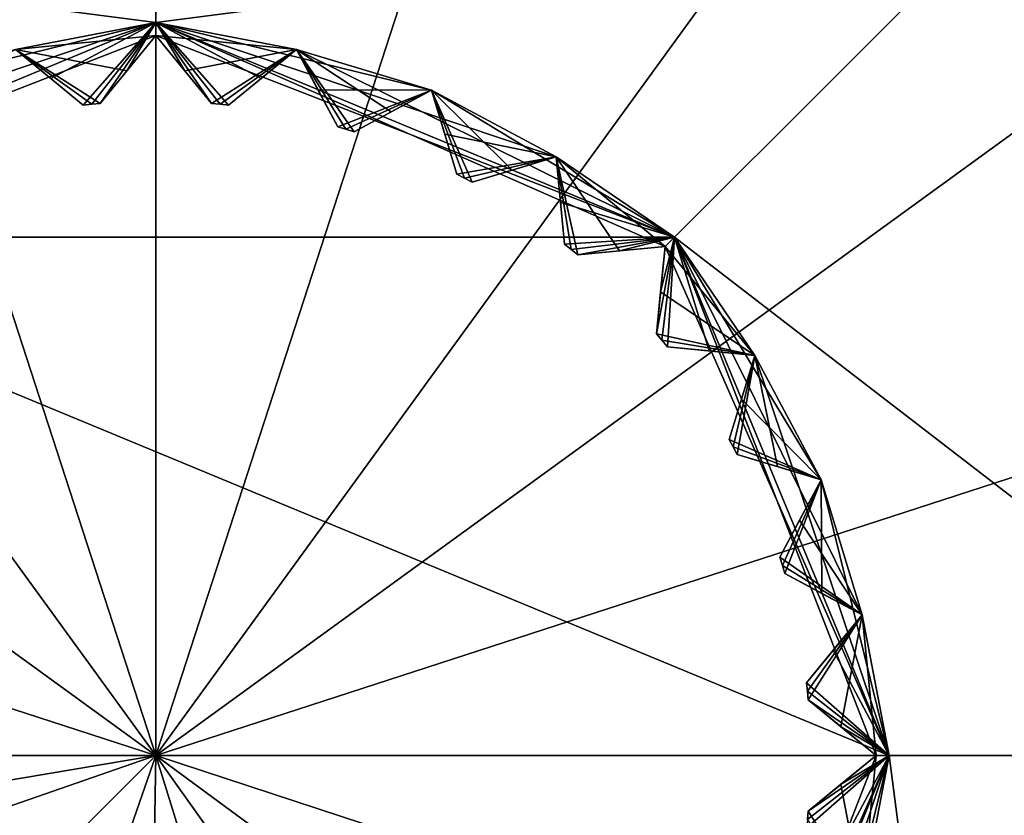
# Model space of a CAD drawing. Header units: millimetres. Extents: x -94 to 205, y -120 to 508.
# Tile 132 of 161: x -1.04 to 6.48, y 389.54 to 395.62. Entities that reach past the tile are written whole.
import ezdxf

# ---------------------------------------------------------------- set-up
doc = ezdxf.new("R2010")
doc.units = ezdxf.units.MM
doc.header["$LTSCALE"] = 65.185185
for name, color, linetype in [('1491', 7, 'CONTINUOUS'), ('1492', 7, 'CONTINUOUS'), ('1509', 7, 'CONTINUOUS'), ('1512', 7, 'CONTINUOUS'), ('1513', 7, 'CONTINUOUS'), ('1514', 7, 'CONTINUOUS'), ('1515', 7, 'CONTINUOUS'), ('1516', 7, 'CONTINUOUS'), ('1517', 7, 'CONTINUOUS'), ('1518', 7, 'CONTINUOUS'), ('1519', 7, 'CONTINUOUS'), ('1520', 7, 'CONTINUOUS'), ('1521', 7, 'CONTINUOUS'), ('1522', 7, 'CONTINUOUS'), ('1523', 7, 'CONTINUOUS'), ('1524', 7, 'CONTINUOUS'), ('1525', 7, 'CONTINUOUS'), ('1526', 7, 'CONTINUOUS'), ('1527', 7, 'CONTINUOUS'), ('1528', 7, 'CONTINUOUS'), ('1529', 7, 'CONTINUOUS'), ('1575', 7, 'CONTINUOUS'), ('1576', 7, 'CONTINUOUS'), ('1577', 7, 'CONTINUOUS'), ('1578', 7, 'CONTINUOUS'), ('1579', 7, 'CONTINUOUS'), ('1580', 7, 'CONTINUOUS'), ('1593', 7, 'CONTINUOUS'), ('1594', 7, 'CONTINUOUS'), ('1597', 7, 'CONTINUOUS'), ('1598', 7, 'CONTINUOUS'), ('1613', 7, 'CONTINUOUS'), ('1614', 7, 'CONTINUOUS'), ('1615', 7, 'CONTINUOUS'), ('1616', 7, 'CONTINUOUS'), ('1617', 7, 'CONTINUOUS'), ('1618', 7, 'CONTINUOUS'), ('1619', 7, 'CONTINUOUS'), ('1620', 7, 'CONTINUOUS'), ('1621', 7, 'CONTINUOUS')]:
    doc.layers.add(name, color=color, linetype=linetype)

msp = doc.modelspace()

# ---------------------------------------------------------------- linework, layer by layer
at = {"layer": '1491', "linetype": 'CONTINUOUS'}
for points in [[(0, 423.5, 70.5), (-10.352, 421.8604, 70.5), (0, 390, 73.5), (0, 423.5, 70.5)], [(10.352, 421.8604, 70.5), (0, 423.5, 70.5), (0, 390, 73.5), (10.352, 421.8604, 70.5)], [(-10.352, 421.8604, 70.5), (-19.6907, 417.1021, 70.5), (0, 390, 73.5), (-10.352, 421.8604, 70.5)], [(19.6907, 417.1021, 70.5), (10.352, 421.8604, 70.5), (0, 390, 73.5), (19.6907, 417.1021, 70.5)], [(-19.6907, 417.1021, 70.5), (-27.102, 409.6909, 70.5), (0, 390, 73.5), (-19.6907, 417.1021, 70.5)], [(27.102, 409.6909, 70.5), (19.6907, 417.1021, 70.5), (0, 390, 73.5), (27.102, 409.6909, 70.5)], [(-27.102, 409.6909, 70.5), (-31.8604, 400.3522, 70.5), (0, 390, 73.5), (-27.102, 409.6909, 70.5)], [(31.8604, 400.3522, 70.5), (27.102, 409.6909, 70.5), (0, 390, 73.5), (31.8604, 400.3522, 70.5)], [(-31.8604, 400.3522, 70.5), (-33.5, 390, 70.5), (0, 390, 73.5), (-31.8604, 400.3522, 70.5)], [(16.817, 390, 72.7485), (31.8604, 400.3522, 70.5), (0, 390, 73.5), (16.817, 390, 72.7485)], [(0, 390, 73.5), (-33.5, 390, 70.5), (-16.817, 390, 72.7485), (0, 390, 73.5)]]:
    msp.add_3dface(points, dxfattribs=at)
at = {"layer": '1492', "linetype": 'CONTINUOUS'}
for points in [[(-33.0329, 384.4253, 70.5), (-31.6447, 379.0061, 70.5), (0, 390, 73.5), (-33.0329, 384.4253, 70.5)], [(-33.0329, 384.4253, 70.5), (0, 390, 73.5), (-16.817, 390, 72.7485), (-33.0329, 384.4253, 70.5)], [(0, 390, 73.5), (-31.6447, 379.0061, 70.5), (-21.3193, 368.6807, 71.0737), (0, 390, 73.5)], [(-10.9939, 358.3553, 70.5), (0, 390, 73.5), (-21.3193, 368.6807, 71.0737), (-10.9939, 358.3553, 70.5)], [(-10.9939, 358.3553, 70.5), (-0.5642, 356.5048, 70.5), (0, 390, 73.5), (-10.9939, 358.3553, 70.5)], [(-0.5642, 356.5048, 70.5), (9.9219, 358.003, 70.5), (0, 390, 73.5), (-0.5642, 356.5048, 70.5)], [(9.9219, 358.003, 70.5), (19.4159, 362.7003, 70.5), (0, 390, 73.5), (9.9219, 358.003, 70.5)], [(19.4159, 362.7003, 70.5), (26.9688, 370.127, 70.5), (0, 390, 73.5), (19.4159, 362.7003, 70.5)], [(26.9688, 370.127, 70.5), (31.8253, 379.5406, 70.5), (0, 390, 73.5), (26.9688, 370.127, 70.5)], [(31.8253, 379.5406, 70.5), (33.5, 390, 70.5), (0, 390, 73.5), (31.8253, 379.5406, 70.5)], [(33.5, 390, 70.5), (16.817, 390, 72.7485), (0, 390, 73.5), (33.5, 390, 70.5)]]:
    msp.add_3dface(points, dxfattribs=at)
at = {"layer": '1509', "linetype": 'CONTINUOUS'}
for points in [[(-6.4365, 396.4329, 65), (6.4365, 396.4329, 65), (0, 395.6, 65), (-6.4365, 396.4329, 65)], [(-3.9597, 393.9599, 65), (-6.4365, 396.4329, 65), (0, 395.6, 65), (-3.9597, 393.9599, 65)], [(0, 395.6, 65), (6.4365, 396.4329, 65), (3.9597, 393.9599, 65), (0, 395.6, 65)], [(6.4365, 396.4329, 65), (9.1, 390, 65), (3.9597, 393.9599, 65), (6.4365, 396.4329, 65)], [(9.1, 390, 65), (5.6, 390, 65), (3.9597, 393.9599, 65), (9.1, 390, 65)], [(5.6, 390, 65), (6.4365, 383.5671, 65), (3.9597, 386.0401, 65), (5.6, 390, 65)], [(9.1, 390, 65), (6.4365, 383.5671, 65), (5.6, 390, 65), (9.1, 390, 65)]]:
    msp.add_3dface(points, dxfattribs=at)
at = {"layer": '1512', "linetype": 'CONTINUOUS'}
for points in [[(4.9691, 390.5549, 65.6), (4.9759, 390.4901, 65.6), (4.9691, 390.5549, 69.4), (4.9691, 390.5549, 65.6)], [(4.9691, 390.5549, 69.4), (4.9759, 390.4901, 65.6), (4.9759, 390.4901, 69.4), (4.9691, 390.5549, 69.4)], [(4.9759, 390.4901, 65.6), (4.9819, 390.4252, 65.6), (4.9759, 390.4901, 69.4), (4.9759, 390.4901, 65.6)], [(4.9759, 390.4901, 69.4), (4.9819, 390.4252, 65.6), (4.9819, 390.4252, 69.4), (4.9759, 390.4901, 69.4)]]:
    msp.add_3dface(points, dxfattribs=at)
at = {"layer": '1513', "linetype": 'CONTINUOUS'}
for points in [[(-3.9598, 393.9598, 70), (0, 395.5, 69.9), (0, 395.6, 70), (-3.9598, 393.9598, 70)], [(3.0556, 394.5731, 69.9), (3.8891, 393.8891, 69.9), (0, 395.6, 70), (3.0556, 394.5731, 69.9)], [(0, 395.6, 70), (3.8891, 393.8891, 69.9), (3.9598, 393.9598, 70), (0, 395.6, 70)], [(2.1048, 395.0813, 69.9), (3.0556, 394.5731, 69.9), (0, 395.6, 70), (2.1048, 395.0813, 69.9)], [(1.073, 395.3943, 69.9), (2.1048, 395.0813, 69.9), (0, 395.6, 70), (1.073, 395.3943, 69.9)], [(0.8029, 395.1726, 69.6346), (1.073, 395.3943, 69.9), (0, 395.6, 70), (0.8029, 395.1726, 69.6346)], [(0.5549, 394.9691, 69.4), (0.8029, 395.1726, 69.6346), (0, 395.6, 70), (0.5549, 394.9691, 69.4)], [(0.4901, 394.9759, 69.4), (0.5549, 394.9691, 69.4), (0, 395.6, 70), (0.4901, 394.9759, 69.4)], [(0.4252, 394.9819, 69.4), (0.4901, 394.9759, 69.4), (0, 395.6, 70), (0.4252, 394.9819, 69.4)], [(0.2219, 395.2296, 69.6343), (0.4252, 394.9819, 69.4), (0, 395.6, 70), (0.2219, 395.2296, 69.6343)], [(0, 395.5, 69.9), (0.2219, 395.2296, 69.6343), (0, 395.6, 70), (0, 395.5, 69.9)], [(-1.073, 395.3943, 69.9), (0, 395.5, 69.9), (-3.9598, 393.9598, 70), (-1.073, 395.3943, 69.9)], [(-0.2217, 395.2299, 69.6346), (0, 395.5, 69.9), (-1.073, 395.3943, 69.9), (-0.2217, 395.2299, 69.6346)], [(-0.4252, 394.9819, 69.4), (-0.2217, 395.2299, 69.6346), (-1.073, 395.3943, 69.9), (-0.4252, 394.9819, 69.4)], [(-0.4901, 394.9759, 69.4), (-0.4252, 394.9819, 69.4), (-1.073, 395.3943, 69.9), (-0.4901, 394.9759, 69.4)], [(-0.5549, 394.9691, 69.4), (-0.4901, 394.9759, 69.4), (-1.073, 395.3943, 69.9), (-0.5549, 394.9691, 69.4)], [(-0.8026, 395.1724, 69.6343), (-0.5549, 394.9691, 69.4), (-1.073, 395.3943, 69.9), (-0.8026, 395.1724, 69.6343)], [(1.7966, 394.9166, 69.6346), (2.1048, 395.0813, 69.9), (1.073, 395.3943, 69.9), (1.7966, 394.9166, 69.6346)], [(1.5136, 394.7654, 69.4), (1.7966, 394.9166, 69.6346), (1.073, 395.3943, 69.9), (1.5136, 394.7654, 69.4)], [(1.4514, 394.7847, 69.4), (1.5136, 394.7654, 69.4), (1.073, 395.3943, 69.9), (1.4514, 394.7847, 69.4)], [(1.389, 394.8032, 69.4), (1.4514, 394.7847, 69.4), (1.073, 395.3943, 69.9), (1.389, 394.8032, 69.4)], [(1.2379, 395.0858, 69.6343), (1.389, 394.8032, 69.4), (1.073, 395.3943, 69.9), (1.2379, 395.0858, 69.6343)], [(2.7212, 394.4716, 69.6346), (3.0556, 394.5731, 69.9), (2.1048, 395.0813, 69.9), (2.7212, 394.4716, 69.6346)], [(2.4142, 394.3785, 69.4), (2.7212, 394.4716, 69.6346), (2.1048, 395.0813, 69.9), (2.4142, 394.3785, 69.4)], [(2.357, 394.4096, 69.4), (2.4142, 394.3785, 69.4), (2.1048, 395.0813, 69.9), (2.357, 394.4096, 69.4)], [(2.2993, 394.4399, 69.4), (2.357, 394.4096, 69.4), (2.1048, 395.0813, 69.9), (2.2993, 394.4399, 69.4)], [(2.2063, 394.7466, 69.6343), (2.2993, 394.4399, 69.4), (2.1048, 395.0813, 69.9), (2.2063, 394.7466, 69.6343)], [(3.5413, 393.8548, 69.6346), (3.8891, 393.8891, 69.9), (3.0556, 394.5731, 69.9), (3.5413, 393.8548, 69.6346)], [(3.2221, 393.8234, 69.4), (3.5413, 393.8548, 69.6346), (3.0556, 394.5731, 69.9), (3.2221, 393.8234, 69.4)], [(3.172, 393.8651, 69.4), (3.2221, 393.8234, 69.4), (3.0556, 394.5731, 69.9), (3.172, 393.8651, 69.4)], [(3.1213, 393.9061, 69.4), (3.172, 393.8651, 69.4), (3.0556, 394.5731, 69.9), (3.1213, 393.9061, 69.4)], [(3.0899, 394.2249, 69.6343), (3.1213, 393.9061, 69.4), (3.0556, 394.5731, 69.9), (3.0899, 394.2249, 69.6343)], [(3.8234, 393.2221, 69.4), (3.8651, 393.172, 69.4), (3.9598, 393.9598, 70), (3.8234, 393.2221, 69.4)], [(3.8548, 393.541, 69.6343), (3.8234, 393.2221, 69.4), (3.9598, 393.9598, 70), (3.8548, 393.541, 69.6343)], [(3.8891, 393.8891, 69.9), (3.8548, 393.541, 69.6343), (3.9598, 393.9598, 70), (3.8891, 393.8891, 69.9)], [(3.8651, 393.172, 69.4), (3.9061, 393.1213, 69.4), (3.9598, 393.9598, 70), (3.8651, 393.172, 69.4)], [(3.9061, 393.1213, 69.4), (4.2253, 393.0899, 69.6346), (3.9598, 393.9598, 70), (3.9061, 393.1213, 69.4)], [(5.5, 390, 69.9), (5.6, 390, 70), (3.9598, 393.9598, 70), (5.5, 390, 69.9)], [(5.3943, 391.073, 69.9), (5.5, 390, 69.9), (3.9598, 393.9598, 70), (5.3943, 391.073, 69.9)], [(5.0813, 392.1048, 69.9), (5.3943, 391.073, 69.9), (3.9598, 393.9598, 70), (5.0813, 392.1048, 69.9)], [(4.5731, 393.0556, 69.9), (5.0813, 392.1048, 69.9), (3.9598, 393.9598, 70), (4.5731, 393.0556, 69.9)], [(4.2253, 393.0899, 69.6346), (4.5731, 393.0556, 69.9), (3.9598, 393.9598, 70), (4.2253, 393.0899, 69.6346)], [(4.3785, 392.4142, 69.4), (4.4096, 392.357, 69.4), (4.5731, 393.0556, 69.9), (4.3785, 392.4142, 69.4)], [(4.4715, 392.7209, 69.6343), (4.3785, 392.4142, 69.4), (4.5731, 393.0556, 69.9), (4.4715, 392.7209, 69.6343)], [(4.4096, 392.357, 69.4), (4.4399, 392.2993, 69.4), (4.5731, 393.0556, 69.9), (4.4096, 392.357, 69.4)], [(4.4399, 392.2993, 69.4), (4.7469, 392.2062, 69.6346), (4.5731, 393.0556, 69.9), (4.4399, 392.2993, 69.4)], [(4.7469, 392.2062, 69.6346), (5.0813, 392.1048, 69.9), (4.5731, 393.0556, 69.9), (4.7469, 392.2062, 69.6346)], [(4.7654, 391.5136, 69.4), (4.7847, 391.4514, 69.4), (5.0813, 392.1048, 69.9), (4.7654, 391.5136, 69.4)], [(4.9164, 391.7962, 69.6343), (4.7654, 391.5136, 69.4), (5.0813, 392.1048, 69.9), (4.9164, 391.7962, 69.6343)], [(4.7847, 391.4514, 69.4), (4.8032, 391.389, 69.4), (5.0813, 392.1048, 69.9), (4.7847, 391.4514, 69.4)], [(4.8032, 391.389, 69.4), (5.0861, 391.2377, 69.6346), (5.0813, 392.1048, 69.9), (4.8032, 391.389, 69.4)], [(5.0861, 391.2377, 69.6346), (5.3943, 391.073, 69.9), (5.0813, 392.1048, 69.9), (5.0861, 391.2377, 69.6346)], [(4.9691, 390.5549, 69.4), (4.9759, 390.4901, 69.4), (5.3943, 391.073, 69.9), (4.9691, 390.5549, 69.4)], [(5.1724, 390.8026, 69.6343), (4.9691, 390.5549, 69.4), (5.3943, 391.073, 69.9), (5.1724, 390.8026, 69.6343)], [(4.9759, 390.4901, 69.4), (4.9819, 390.4252, 69.4), (5.3943, 391.073, 69.9), (4.9759, 390.4901, 69.4)], [(4.9819, 390.4252, 69.4), (5.2299, 390.2217, 69.6346), (5.3943, 391.073, 69.9), (4.9819, 390.4252, 69.4)], [(5.2299, 390.2217, 69.6346), (5.5, 390, 69.9), (5.3943, 391.073, 69.9), (5.2299, 390.2217, 69.6346)]]:
    msp.add_3dface(points, dxfattribs=at)
at = {"layer": '1514', "linetype": 'CONTINUOUS'}
for points in [[(3.8891, 386.1109, 69.9), (5.6, 390, 70), (4.5731, 386.9444, 69.9), (3.8891, 386.1109, 69.9)], [(5.6, 390, 70), (3.8891, 386.1109, 69.9), (3.9598, 386.0402, 70), (5.6, 390, 70)], [(4.5731, 386.9444, 69.9), (5.6, 390, 70), (5.0813, 387.8952, 69.9), (4.5731, 386.9444, 69.9)], [(5.1726, 389.1971, 69.6346), (5.6, 390, 70), (4.9691, 389.4451, 69.4), (5.1726, 389.1971, 69.6346)], [(4.9691, 389.4451, 69.4), (5.6, 390, 70), (4.9759, 389.5099, 69.4), (4.9691, 389.4451, 69.4)], [(4.9759, 389.5099, 69.4), (5.6, 390, 70), (4.9819, 389.5748, 69.4), (4.9759, 389.5099, 69.4)], [(4.9819, 389.5748, 69.4), (5.6, 390, 70), (5.2296, 389.7781, 69.6343), (4.9819, 389.5748, 69.4)], [(5.0813, 387.8952, 69.9), (5.6, 390, 70), (5.3943, 388.927, 69.9), (5.0813, 387.8952, 69.9)], [(5.3943, 388.927, 69.9), (5.6, 390, 70), (5.1726, 389.1971, 69.6346), (5.3943, 388.927, 69.9)], [(5.6, 390, 70), (5.5, 390, 69.9), (5.2296, 389.7781, 69.6343), (5.6, 390, 70)]]:
    msp.add_3dface(points, dxfattribs=at)
at = {"layer": '1515', "linetype": 'CONTINUOUS'}
for points in [[(-3.9597, 393.9599, 65), (0, 395.6, 65), (-3.0556, 394.5731, 65.1), (-3.9597, 393.9599, 65)], [(-3.0556, 394.5731, 65.1), (0, 395.6, 65), (-2.1048, 395.0813, 65.1), (-3.0556, 394.5731, 65.1)], [(-2.1048, 395.0813, 65.1), (0, 395.6, 65), (-1.073, 395.3943, 65.1), (-2.1048, 395.0813, 65.1)], [(-1.073, 395.3943, 65.1), (0, 395.6, 65), (-0.8029, 395.1726, 65.3654), (-1.073, 395.3943, 65.1)], [(-0.8029, 395.1726, 65.3654), (0, 395.6, 65), (-0.5549, 394.9691, 65.6), (-0.8029, 395.1726, 65.3654)], [(-0.5549, 394.9691, 65.6), (0, 395.6, 65), (-0.4901, 394.9759, 65.6), (-0.5549, 394.9691, 65.6)], [(-0.4901, 394.9759, 65.6), (0, 395.6, 65), (-0.4252, 394.9819, 65.6), (-0.4901, 394.9759, 65.6)], [(-0.4252, 394.9819, 65.6), (0, 395.6, 65), (-0.2219, 395.2296, 65.3657), (-0.4252, 394.9819, 65.6)], [(-0.2219, 395.2296, 65.3657), (0, 395.6, 65), (0, 395.5, 65.1), (-0.2219, 395.2296, 65.3657)], [(0, 395.6, 65), (3.9597, 393.9599, 65), (0, 395.5, 65.1), (0, 395.6, 65)], [(0, 395.5, 65.1), (3.9597, 393.9599, 65), (1.073, 395.3943, 65.1), (0, 395.5, 65.1)], [(0.2217, 395.2299, 65.3654), (0, 395.5, 65.1), (1.073, 395.3943, 65.1), (0.2217, 395.2299, 65.3654)], [(0.4252, 394.9819, 65.6), (0.2217, 395.2299, 65.3654), (1.073, 395.3943, 65.1), (0.4252, 394.9819, 65.6)], [(0.4901, 394.9759, 65.6), (0.4252, 394.9819, 65.6), (1.073, 395.3943, 65.1), (0.4901, 394.9759, 65.6)], [(0.5549, 394.9691, 65.6), (0.4901, 394.9759, 65.6), (1.073, 395.3943, 65.1), (0.5549, 394.9691, 65.6)], [(0.8026, 395.1724, 65.3657), (0.5549, 394.9691, 65.6), (1.073, 395.3943, 65.1), (0.8026, 395.1724, 65.3657)], [(1.073, 395.3943, 65.1), (3.9597, 393.9599, 65), (2.1048, 395.0813, 65.1), (1.073, 395.3943, 65.1)], [(1.2377, 395.0861, 65.3654), (1.073, 395.3943, 65.1), (2.1048, 395.0813, 65.1), (1.2377, 395.0861, 65.3654)], [(1.389, 394.8032, 65.6), (1.2377, 395.0861, 65.3654), (2.1048, 395.0813, 65.1), (1.389, 394.8032, 65.6)], [(1.4514, 394.7847, 65.6), (1.389, 394.8032, 65.6), (2.1048, 395.0813, 65.1), (1.4514, 394.7847, 65.6)], [(1.5136, 394.7654, 65.6), (1.4514, 394.7847, 65.6), (2.1048, 395.0813, 65.1), (1.5136, 394.7654, 65.6)], [(1.7962, 394.9164, 65.3657), (1.5136, 394.7654, 65.6), (2.1048, 395.0813, 65.1), (1.7962, 394.9164, 65.3657)], [(2.1048, 395.0813, 65.1), (3.9597, 393.9599, 65), (3.0556, 394.5731, 65.1), (2.1048, 395.0813, 65.1)], [(2.2062, 394.7469, 65.3654), (2.1048, 395.0813, 65.1), (3.0556, 394.5731, 65.1), (2.2062, 394.7469, 65.3654)], [(2.2993, 394.4399, 65.6), (2.2062, 394.7469, 65.3654), (3.0556, 394.5731, 65.1), (2.2993, 394.4399, 65.6)], [(2.357, 394.4096, 65.6), (2.2993, 394.4399, 65.6), (3.0556, 394.5731, 65.1), (2.357, 394.4096, 65.6)], [(2.4142, 394.3785, 65.6), (2.357, 394.4096, 65.6), (3.0556, 394.5731, 65.1), (2.4142, 394.3785, 65.6)], [(2.7209, 394.4715, 65.3657), (2.4142, 394.3785, 65.6), (3.0556, 394.5731, 65.1), (2.7209, 394.4715, 65.3657)], [(3.0556, 394.5731, 65.1), (3.9597, 393.9599, 65), (3.0899, 394.2253, 65.3654), (3.0556, 394.5731, 65.1)], [(3.0899, 394.2253, 65.3654), (3.9597, 393.9599, 65), (3.1213, 393.9061, 65.6), (3.0899, 394.2253, 65.3654)], [(3.1213, 393.9061, 65.6), (3.9597, 393.9599, 65), (3.172, 393.8651, 65.6), (3.1213, 393.9061, 65.6)], [(3.172, 393.8651, 65.6), (3.9597, 393.9599, 65), (3.2221, 393.8234, 65.6), (3.172, 393.8651, 65.6)], [(3.2221, 393.8234, 65.6), (3.9597, 393.9599, 65), (3.541, 393.8548, 65.3657), (3.2221, 393.8234, 65.6)], [(3.541, 393.8548, 65.3657), (3.9597, 393.9599, 65), (3.8891, 393.8891, 65.1), (3.541, 393.8548, 65.3657)], [(3.9597, 393.9599, 65), (5.6, 390, 65), (3.8891, 393.8891, 65.1), (3.9597, 393.9599, 65)], [(3.8548, 393.5413, 65.3654), (3.8891, 393.8891, 65.1), (4.5731, 393.0556, 65.1), (3.8548, 393.5413, 65.3654)], [(3.8891, 393.8891, 65.1), (5.6, 390, 65), (4.5731, 393.0556, 65.1), (3.8891, 393.8891, 65.1)], [(3.8234, 393.2221, 65.6), (3.8548, 393.5413, 65.3654), (4.5731, 393.0556, 65.1), (3.8234, 393.2221, 65.6)], [(3.8651, 393.172, 65.6), (3.8234, 393.2221, 65.6), (4.5731, 393.0556, 65.1), (3.8651, 393.172, 65.6)], [(3.9061, 393.1213, 65.6), (3.8651, 393.172, 65.6), (4.5731, 393.0556, 65.1), (3.9061, 393.1213, 65.6)], [(4.2249, 393.0899, 65.3657), (3.9061, 393.1213, 65.6), (4.5731, 393.0556, 65.1), (4.2249, 393.0899, 65.3657)], [(4.4716, 392.7212, 65.3654), (4.5731, 393.0556, 65.1), (5.0813, 392.1048, 65.1), (4.4716, 392.7212, 65.3654)], [(4.5731, 393.0556, 65.1), (5.6, 390, 65), (5.0813, 392.1048, 65.1), (4.5731, 393.0556, 65.1)], [(4.3785, 392.4142, 65.6), (4.4716, 392.7212, 65.3654), (5.0813, 392.1048, 65.1), (4.3785, 392.4142, 65.6)], [(4.4096, 392.357, 65.6), (4.3785, 392.4142, 65.6), (5.0813, 392.1048, 65.1), (4.4096, 392.357, 65.6)], [(4.4399, 392.2993, 65.6), (4.4096, 392.357, 65.6), (5.0813, 392.1048, 65.1), (4.4399, 392.2993, 65.6)], [(4.7466, 392.2063, 65.3657), (4.4399, 392.2993, 65.6), (5.0813, 392.1048, 65.1), (4.7466, 392.2063, 65.3657)], [(4.9166, 391.7966, 65.3654), (5.0813, 392.1048, 65.1), (5.3943, 391.073, 65.1), (4.9166, 391.7966, 65.3654)], [(5.0813, 392.1048, 65.1), (5.6, 390, 65), (5.3943, 391.073, 65.1), (5.0813, 392.1048, 65.1)], [(4.7654, 391.5136, 65.6), (4.9166, 391.7966, 65.3654), (5.3943, 391.073, 65.1), (4.7654, 391.5136, 65.6)], [(4.7847, 391.4514, 65.6), (4.7654, 391.5136, 65.6), (5.3943, 391.073, 65.1), (4.7847, 391.4514, 65.6)], [(4.8032, 391.389, 65.6), (4.7847, 391.4514, 65.6), (5.3943, 391.073, 65.1), (4.8032, 391.389, 65.6)], [(5.0858, 391.2379, 65.3657), (4.8032, 391.389, 65.6), (5.3943, 391.073, 65.1), (5.0858, 391.2379, 65.3657)], [(5.3943, 391.073, 65.1), (5.6, 390, 65), (5.1726, 390.8029, 65.3654), (5.3943, 391.073, 65.1)], [(5.6, 390, 65), (4.9691, 390.5549, 65.6), (5.1726, 390.8029, 65.3654), (5.6, 390, 65)], [(5.6, 390, 65), (4.9759, 390.4901, 65.6), (4.9691, 390.5549, 65.6), (5.6, 390, 65)], [(5.6, 390, 65), (4.9819, 390.4252, 65.6), (4.9759, 390.4901, 65.6), (5.6, 390, 65)], [(4.9819, 390.4252, 65.6), (5.6, 390, 65), (5.2296, 390.2219, 65.3657), (4.9819, 390.4252, 65.6)], [(5.2296, 390.2219, 65.3657), (5.6, 390, 65), (5.5, 390, 65.1), (5.2296, 390.2219, 65.3657)]]:
    msp.add_3dface(points, dxfattribs=at)
at = {"layer": '1516', "linetype": 'CONTINUOUS'}
for points in [[(5.6, 390, 65), (3.9597, 386.0401, 65), (5.5, 390, 65.1), (5.6, 390, 65)], [(5.5, 390, 65.1), (3.9597, 386.0401, 65), (5.3943, 388.927, 65.1), (5.5, 390, 65.1)], [(5.5, 390, 65.1), (5.3943, 388.927, 65.1), (5.2299, 389.7783, 65.3654), (5.5, 390, 65.1)], [(5.3943, 388.927, 65.1), (4.9819, 389.5748, 65.6), (5.2299, 389.7783, 65.3654), (5.3943, 388.927, 65.1)], [(4.9759, 389.5099, 65.6), (4.9819, 389.5748, 65.6), (5.3943, 388.927, 65.1), (4.9759, 389.5099, 65.6)]]:
    msp.add_3dface(points, dxfattribs=at)
at = {"layer": '1517', "linetype": 'CONTINUOUS'}
for points in [[(4.9691, 390.5549, 69.4), (5.1724, 390.8026, 69.6343), (5.3943, 391.073, 65.1), (4.9691, 390.5549, 69.4)], [(4.9691, 390.5549, 69.4), (5.3943, 391.073, 65.1), (5.1726, 390.8029, 65.3654), (4.9691, 390.5549, 69.4)], [(5.1724, 390.8026, 69.6343), (5.3943, 391.073, 69.9), (5.3943, 391.073, 65.1), (5.1724, 390.8026, 69.6343)], [(4.9691, 390.5549, 65.6), (4.9691, 390.5549, 69.4), (5.1726, 390.8029, 65.3654), (4.9691, 390.5549, 65.6)]]:
    msp.add_3dface(points, dxfattribs=at)
at = {"layer": '1518', "linetype": 'CONTINUOUS'}
for points in [[(4.9819, 390.4252, 69.4), (4.9819, 390.4252, 65.6), (5.2299, 390.2217, 69.6346), (4.9819, 390.4252, 69.4)], [(4.9819, 390.4252, 65.6), (5.5, 390, 69.9), (5.2299, 390.2217, 69.6346), (4.9819, 390.4252, 65.6)], [(5.5, 390, 69.9), (4.9819, 390.4252, 65.6), (5.2296, 390.2219, 65.3657), (5.5, 390, 69.9)], [(5.5, 390, 69.9), (5.2296, 390.2219, 65.3657), (5.5, 390, 65.1), (5.5, 390, 69.9)]]:
    msp.add_3dface(points, dxfattribs=at)
at = {"layer": '1519', "linetype": 'CONTINUOUS'}
for points in [[(2.2993, 394.4399, 69.4), (2.2063, 394.7466, 69.6343), (2.1048, 395.0813, 65.1), (2.2993, 394.4399, 69.4)], [(2.2993, 394.4399, 69.4), (2.1048, 395.0813, 65.1), (2.2062, 394.7469, 65.3654), (2.2993, 394.4399, 69.4)], [(2.2063, 394.7466, 69.6343), (2.1048, 395.0813, 69.9), (2.1048, 395.0813, 65.1), (2.2063, 394.7466, 69.6343)], [(2.2993, 394.4399, 69.4), (2.2062, 394.7469, 65.3654), (2.2993, 394.4399, 65.6), (2.2993, 394.4399, 69.4)]]:
    msp.add_3dface(points, dxfattribs=at)
at = {"layer": '1520', "linetype": 'CONTINUOUS'}
for points in [[(3.0556, 394.5731, 69.9), (2.7212, 394.4716, 69.6346), (2.4142, 394.3785, 65.6), (3.0556, 394.5731, 69.9)], [(3.0556, 394.5731, 69.9), (2.4142, 394.3785, 65.6), (2.7209, 394.4715, 65.3657), (3.0556, 394.5731, 69.9)], [(3.0556, 394.5731, 69.9), (2.7209, 394.4715, 65.3657), (3.0556, 394.5731, 65.1), (3.0556, 394.5731, 69.9)], [(2.7212, 394.4716, 69.6346), (2.4142, 394.3785, 69.4), (2.4142, 394.3785, 65.6), (2.7212, 394.4716, 69.6346)]]:
    msp.add_3dface(points, dxfattribs=at)
at = {"layer": '1521', "linetype": 'CONTINUOUS'}
for points in [[(3.1213, 393.9061, 69.4), (3.0899, 394.2249, 69.6343), (3.0556, 394.5731, 65.1), (3.1213, 393.9061, 69.4)], [(3.1213, 393.9061, 69.4), (3.0556, 394.5731, 65.1), (3.0899, 394.2253, 65.3654), (3.1213, 393.9061, 69.4)], [(3.0899, 394.2249, 69.6343), (3.0556, 394.5731, 69.9), (3.0556, 394.5731, 65.1), (3.0899, 394.2249, 69.6343)], [(3.1213, 393.9061, 69.4), (3.0899, 394.2253, 65.3654), (3.1213, 393.9061, 65.6), (3.1213, 393.9061, 69.4)]]:
    msp.add_3dface(points, dxfattribs=at)
at = {"layer": '1522', "linetype": 'CONTINUOUS'}
for points in [[(3.8891, 393.8891, 69.9), (3.5413, 393.8548, 69.6346), (3.2221, 393.8234, 65.6), (3.8891, 393.8891, 69.9)], [(3.8891, 393.8891, 69.9), (3.2221, 393.8234, 65.6), (3.541, 393.8548, 65.3657), (3.8891, 393.8891, 69.9)], [(3.5413, 393.8548, 69.6346), (3.2221, 393.8234, 69.4), (3.2221, 393.8234, 65.6), (3.5413, 393.8548, 69.6346)], [(3.8891, 393.8891, 69.9), (3.541, 393.8548, 65.3657), (3.8891, 393.8891, 65.1), (3.8891, 393.8891, 69.9)]]:
    msp.add_3dface(points, dxfattribs=at)
at = {"layer": '1523', "linetype": 'CONTINUOUS'}
for points in [[(3.8234, 393.2221, 69.4), (3.8548, 393.541, 69.6343), (3.8891, 393.8891, 65.1), (3.8234, 393.2221, 69.4)], [(3.8234, 393.2221, 69.4), (3.8891, 393.8891, 65.1), (3.8548, 393.5413, 65.3654), (3.8234, 393.2221, 69.4)], [(3.8548, 393.541, 69.6343), (3.8891, 393.8891, 69.9), (3.8891, 393.8891, 65.1), (3.8548, 393.541, 69.6343)], [(3.8234, 393.2221, 69.4), (3.8548, 393.5413, 65.3654), (3.8234, 393.2221, 65.6), (3.8234, 393.2221, 69.4)]]:
    msp.add_3dface(points, dxfattribs=at)
at = {"layer": '1524', "linetype": 'CONTINUOUS'}
for points in [[(4.5731, 393.0556, 69.9), (4.2253, 393.0899, 69.6346), (3.9061, 393.1213, 65.6), (4.5731, 393.0556, 69.9)], [(4.5731, 393.0556, 69.9), (3.9061, 393.1213, 65.6), (4.2249, 393.0899, 65.3657), (4.5731, 393.0556, 69.9)], [(4.2253, 393.0899, 69.6346), (3.9061, 393.1213, 69.4), (3.9061, 393.1213, 65.6), (4.2253, 393.0899, 69.6346)], [(4.5731, 393.0556, 69.9), (4.2249, 393.0899, 65.3657), (4.5731, 393.0556, 65.1), (4.5731, 393.0556, 69.9)]]:
    msp.add_3dface(points, dxfattribs=at)
at = {"layer": '1525', "linetype": 'CONTINUOUS'}
for points in [[(4.3785, 392.4142, 69.4), (4.4715, 392.7209, 69.6343), (4.5731, 393.0556, 65.1), (4.3785, 392.4142, 69.4)], [(4.3785, 392.4142, 69.4), (4.5731, 393.0556, 65.1), (4.4716, 392.7212, 65.3654), (4.3785, 392.4142, 69.4)], [(4.4715, 392.7209, 69.6343), (4.5731, 393.0556, 69.9), (4.5731, 393.0556, 65.1), (4.4715, 392.7209, 69.6343)], [(4.3785, 392.4142, 69.4), (4.4716, 392.7212, 65.3654), (4.3785, 392.4142, 65.6), (4.3785, 392.4142, 69.4)]]:
    msp.add_3dface(points, dxfattribs=at)
at = {"layer": '1526', "linetype": 'CONTINUOUS'}
for points in [[(5.0813, 392.1048, 69.9), (4.7469, 392.2062, 69.6346), (4.4399, 392.2993, 65.6), (5.0813, 392.1048, 69.9)], [(5.0813, 392.1048, 69.9), (4.4399, 392.2993, 65.6), (4.7466, 392.2063, 65.3657), (5.0813, 392.1048, 69.9)], [(4.7469, 392.2062, 69.6346), (4.4399, 392.2993, 69.4), (4.4399, 392.2993, 65.6), (4.7469, 392.2062, 69.6346)], [(5.0813, 392.1048, 69.9), (4.7466, 392.2063, 65.3657), (5.0813, 392.1048, 65.1), (5.0813, 392.1048, 69.9)]]:
    msp.add_3dface(points, dxfattribs=at)
at = {"layer": '1527', "linetype": 'CONTINUOUS'}
for points in [[(4.7654, 391.5136, 69.4), (4.9164, 391.7962, 69.6343), (5.0813, 392.1048, 65.1), (4.7654, 391.5136, 69.4)], [(4.7654, 391.5136, 69.4), (5.0813, 392.1048, 65.1), (4.9166, 391.7966, 65.3654), (4.7654, 391.5136, 69.4)], [(4.9164, 391.7962, 69.6343), (5.0813, 392.1048, 69.9), (5.0813, 392.1048, 65.1), (4.9164, 391.7962, 69.6343)], [(4.7654, 391.5136, 69.4), (4.9166, 391.7966, 65.3654), (4.7654, 391.5136, 65.6), (4.7654, 391.5136, 69.4)]]:
    msp.add_3dface(points, dxfattribs=at)
at = {"layer": '1528', "linetype": 'CONTINUOUS'}
for points in [[(5.3943, 391.073, 69.9), (5.0861, 391.2377, 69.6346), (4.8032, 391.389, 65.6), (5.3943, 391.073, 69.9)], [(5.3943, 391.073, 69.9), (4.8032, 391.389, 65.6), (5.0858, 391.2379, 65.3657), (5.3943, 391.073, 69.9)], [(5.0861, 391.2377, 69.6346), (4.8032, 391.389, 69.4), (4.8032, 391.389, 65.6), (5.0861, 391.2377, 69.6346)], [(5.3943, 391.073, 69.9), (5.0858, 391.2379, 65.3657), (5.3943, 391.073, 65.1), (5.3943, 391.073, 69.9)]]:
    msp.add_3dface(points, dxfattribs=at)
at = {"layer": '1529', "linetype": 'CONTINUOUS'}
for points in [[(4.9819, 389.5748, 69.4), (5.2296, 389.7781, 69.6343), (5.5, 390, 65.1), (4.9819, 389.5748, 69.4)], [(4.9819, 389.5748, 69.4), (5.5, 390, 65.1), (5.2299, 389.7783, 65.3654), (4.9819, 389.5748, 69.4)], [(5.2296, 389.7781, 69.6343), (5.5, 390, 69.9), (5.5, 390, 65.1), (5.2296, 389.7781, 69.6343)], [(4.9819, 389.5748, 65.6), (4.9819, 389.5748, 69.4), (5.2299, 389.7783, 65.3654), (4.9819, 389.5748, 65.6)]]:
    msp.add_3dface(points, dxfattribs=at)
at = {"layer": '1575', "linetype": 'CONTINUOUS'}
for points in [[(-0.5549, 394.9691, 69.4), (-0.8026, 395.1724, 69.6343), (-1.073, 395.3943, 65.1), (-0.5549, 394.9691, 69.4)], [(-0.5549, 394.9691, 69.4), (-1.073, 395.3943, 65.1), (-0.8029, 395.1726, 65.3654), (-0.5549, 394.9691, 69.4)], [(-0.8026, 395.1724, 69.6343), (-1.073, 395.3943, 69.9), (-1.073, 395.3943, 65.1), (-0.8026, 395.1724, 69.6343)], [(-0.5549, 394.9691, 69.4), (-0.8029, 395.1726, 65.3654), (-0.5549, 394.9691, 65.6), (-0.5549, 394.9691, 69.4)]]:
    msp.add_3dface(points, dxfattribs=at)
at = {"layer": '1576', "linetype": 'CONTINUOUS'}
for points in [[(0, 395.5, 69.9), (-0.2217, 395.2299, 69.6346), (-0.4252, 394.9819, 65.6), (0, 395.5, 69.9)], [(0, 395.5, 69.9), (-0.4252, 394.9819, 65.6), (-0.2219, 395.2296, 65.3657), (0, 395.5, 69.9)], [(0, 395.5, 69.9), (-0.2219, 395.2296, 65.3657), (0, 395.5, 65.1), (0, 395.5, 69.9)], [(-0.2217, 395.2299, 69.6346), (-0.4252, 394.9819, 69.4), (-0.4252, 394.9819, 65.6), (-0.2217, 395.2299, 69.6346)]]:
    msp.add_3dface(points, dxfattribs=at)
at = {"layer": '1577', "linetype": 'CONTINUOUS'}
for points in [[(0.4252, 394.9819, 69.4), (0.2219, 395.2296, 69.6343), (0, 395.5, 65.1), (0.4252, 394.9819, 69.4)], [(0.4252, 394.9819, 69.4), (0, 395.5, 65.1), (0.2217, 395.2299, 65.3654), (0.4252, 394.9819, 69.4)], [(0.2219, 395.2296, 69.6343), (0, 395.5, 69.9), (0, 395.5, 65.1), (0.2219, 395.2296, 69.6343)], [(0.4252, 394.9819, 69.4), (0.2217, 395.2299, 65.3654), (0.4252, 394.9819, 65.6), (0.4252, 394.9819, 69.4)]]:
    msp.add_3dface(points, dxfattribs=at)
at = {"layer": '1578', "linetype": 'CONTINUOUS'}
for points in [[(1.073, 395.3943, 69.9), (0.8029, 395.1726, 69.6346), (0.5549, 394.9691, 65.6), (1.073, 395.3943, 69.9)], [(1.073, 395.3943, 69.9), (0.5549, 394.9691, 65.6), (0.8026, 395.1724, 65.3657), (1.073, 395.3943, 69.9)], [(1.073, 395.3943, 69.9), (0.8026, 395.1724, 65.3657), (1.073, 395.3943, 65.1), (1.073, 395.3943, 69.9)], [(0.8029, 395.1726, 69.6346), (0.5549, 394.9691, 69.4), (0.5549, 394.9691, 65.6), (0.8029, 395.1726, 69.6346)]]:
    msp.add_3dface(points, dxfattribs=at)
at = {"layer": '1579', "linetype": 'CONTINUOUS'}
for points in [[(1.389, 394.8032, 69.4), (1.2379, 395.0858, 69.6343), (1.073, 395.3943, 65.1), (1.389, 394.8032, 69.4)], [(1.389, 394.8032, 69.4), (1.073, 395.3943, 65.1), (1.2377, 395.0861, 65.3654), (1.389, 394.8032, 69.4)], [(1.2379, 395.0858, 69.6343), (1.073, 395.3943, 69.9), (1.073, 395.3943, 65.1), (1.2379, 395.0858, 69.6343)], [(1.389, 394.8032, 69.4), (1.2377, 395.0861, 65.3654), (1.389, 394.8032, 65.6), (1.389, 394.8032, 69.4)]]:
    msp.add_3dface(points, dxfattribs=at)
at = {"layer": '1580', "linetype": 'CONTINUOUS'}
for points in [[(2.1048, 395.0813, 69.9), (1.7966, 394.9166, 69.6346), (1.5136, 394.7654, 65.6), (2.1048, 395.0813, 69.9)], [(2.1048, 395.0813, 69.9), (1.5136, 394.7654, 65.6), (1.7962, 394.9164, 65.3657), (2.1048, 395.0813, 69.9)], [(2.1048, 395.0813, 69.9), (1.7962, 394.9164, 65.3657), (2.1048, 395.0813, 65.1), (2.1048, 395.0813, 69.9)], [(1.7966, 394.9166, 69.6346), (1.5136, 394.7654, 69.4), (1.5136, 394.7654, 65.6), (1.7966, 394.9166, 69.6346)]]:
    msp.add_3dface(points, dxfattribs=at)
at = {"layer": '1593', "linetype": 'CONTINUOUS'}
for points in [[(9.5, 390, 64.6), (6.4365, 396.4329, 65), (6.7175, 396.7175, 64.6), (9.5, 390, 64.6)], [(9.1, 390, 65), (6.4365, 396.4329, 65), (9.3828, 390, 64.8828), (9.1, 390, 65)], [(6.4365, 396.4329, 65), (9.5, 390, 64.6), (9.3828, 390, 64.8828), (6.4365, 396.4329, 65)]]:
    msp.add_3dface(points, dxfattribs=at)
at = {"layer": '1594', "linetype": 'CONTINUOUS'}
msp.add_3dface([(6.4365, 383.5671, 65), (9.1, 390, 65), (6.7175, 383.2825, 64.6), (6.4365, 383.5671, 65)], dxfattribs=at)
at = {"layer": '1597', "linetype": 'CONTINUOUS'}
for points in [[(3.2436, 399.9864, 58.2), (8.8872, 395.642, 58.1731), (8.9044, 395.5643, 58.0889), (3.2436, 399.9864, 58.2)], [(7.1849, 397.748, 58.0096), (3.2436, 399.9864, 58.2), (8.9044, 395.5643, 58.0889), (7.1849, 397.748, 58.0096)]]:
    msp.add_3dface(points, dxfattribs=at)
at = {"layer": '1598', "linetype": 'CONTINUOUS'}
for points in [[(-3.9598, 393.9598, 70), (0, 395.6, 70), (3.9598, 393.9598, 70), (-3.9598, 393.9598, 70)], [(5.6, 390, 70), (-5.6, 390, 70), (-3.9598, 393.9598, 70), (5.6, 390, 70)], [(5.6, 390, 70), (-3.9598, 393.9598, 70), (3.9598, 393.9598, 70), (5.6, 390, 70)], [(-5.6, 390, 70), (5.6, 390, 70), (3.9598, 386.0402, 70), (-5.6, 390, 70)], [(-5.6, 390, 70), (3.9598, 386.0402, 70), (-3.9598, 386.0402, 70), (-5.6, 390, 70)]]:
    msp.add_3dface(points, dxfattribs=at)
at = {"layer": '1613', "linetype": 'CONTINUOUS'}
for points in [[(4.9759, 389.5099, 69.4), (4.9819, 389.5748, 69.4), (4.9759, 389.5099, 65.6), (4.9759, 389.5099, 69.4)], [(4.9819, 389.5748, 69.4), (4.9819, 389.5748, 65.6), (4.9759, 389.5099, 65.6), (4.9819, 389.5748, 69.4)]]:
    msp.add_3dface(points, dxfattribs=at)
at = {"layer": '1614', "linetype": 'CONTINUOUS'}
for points in [[(4.7847, 391.4514, 69.4), (4.7654, 391.5136, 69.4), (4.7847, 391.4514, 65.6), (4.7847, 391.4514, 69.4)], [(4.7654, 391.5136, 69.4), (4.7654, 391.5136, 65.6), (4.7847, 391.4514, 65.6), (4.7654, 391.5136, 69.4)], [(4.8032, 391.389, 69.4), (4.7847, 391.4514, 69.4), (4.8032, 391.389, 65.6), (4.8032, 391.389, 69.4)], [(4.7847, 391.4514, 69.4), (4.7847, 391.4514, 65.6), (4.8032, 391.389, 65.6), (4.7847, 391.4514, 69.4)]]:
    msp.add_3dface(points, dxfattribs=at)
at = {"layer": '1615', "linetype": 'CONTINUOUS'}
for points in [[(4.4096, 392.357, 69.4), (4.3785, 392.4142, 69.4), (4.4096, 392.357, 65.6), (4.4096, 392.357, 69.4)], [(4.3785, 392.4142, 69.4), (4.3785, 392.4142, 65.6), (4.4096, 392.357, 65.6), (4.3785, 392.4142, 69.4)], [(4.4399, 392.2993, 69.4), (4.4096, 392.357, 69.4), (4.4399, 392.2993, 65.6), (4.4399, 392.2993, 69.4)], [(4.4096, 392.357, 69.4), (4.4096, 392.357, 65.6), (4.4399, 392.2993, 65.6), (4.4096, 392.357, 69.4)]]:
    msp.add_3dface(points, dxfattribs=at)
at = {"layer": '1616', "linetype": 'CONTINUOUS'}
for points in [[(3.8651, 393.172, 69.4), (3.8234, 393.2221, 69.4), (3.8651, 393.172, 65.6), (3.8651, 393.172, 69.4)], [(3.8234, 393.2221, 69.4), (3.8234, 393.2221, 65.6), (3.8651, 393.172, 65.6), (3.8234, 393.2221, 69.4)], [(3.9061, 393.1213, 69.4), (3.8651, 393.172, 69.4), (3.9061, 393.1213, 65.6), (3.9061, 393.1213, 69.4)], [(3.8651, 393.172, 69.4), (3.8651, 393.172, 65.6), (3.9061, 393.1213, 65.6), (3.8651, 393.172, 69.4)]]:
    msp.add_3dface(points, dxfattribs=at)
at = {"layer": '1617', "linetype": 'CONTINUOUS'}
for points in [[(3.172, 393.8651, 69.4), (3.1213, 393.9061, 69.4), (3.172, 393.8651, 65.6), (3.172, 393.8651, 69.4)], [(3.1213, 393.9061, 69.4), (3.1213, 393.9061, 65.6), (3.172, 393.8651, 65.6), (3.1213, 393.9061, 69.4)], [(3.2221, 393.8234, 69.4), (3.172, 393.8651, 69.4), (3.2221, 393.8234, 65.6), (3.2221, 393.8234, 69.4)], [(3.172, 393.8651, 69.4), (3.172, 393.8651, 65.6), (3.2221, 393.8234, 65.6), (3.172, 393.8651, 69.4)]]:
    msp.add_3dface(points, dxfattribs=at)
at = {"layer": '1618', "linetype": 'CONTINUOUS'}
for points in [[(2.357, 394.4096, 69.4), (2.2993, 394.4399, 69.4), (2.357, 394.4096, 65.6), (2.357, 394.4096, 69.4)], [(2.2993, 394.4399, 69.4), (2.2993, 394.4399, 65.6), (2.357, 394.4096, 65.6), (2.2993, 394.4399, 69.4)], [(2.4142, 394.3785, 69.4), (2.357, 394.4096, 69.4), (2.4142, 394.3785, 65.6), (2.4142, 394.3785, 69.4)], [(2.357, 394.4096, 69.4), (2.357, 394.4096, 65.6), (2.4142, 394.3785, 65.6), (2.357, 394.4096, 69.4)]]:
    msp.add_3dface(points, dxfattribs=at)
at = {"layer": '1619', "linetype": 'CONTINUOUS'}
for points in [[(1.4514, 394.7847, 69.4), (1.389, 394.8032, 69.4), (1.4514, 394.7847, 65.6), (1.4514, 394.7847, 69.4)], [(1.389, 394.8032, 69.4), (1.389, 394.8032, 65.6), (1.4514, 394.7847, 65.6), (1.389, 394.8032, 69.4)], [(1.5136, 394.7654, 69.4), (1.4514, 394.7847, 69.4), (1.5136, 394.7654, 65.6), (1.5136, 394.7654, 69.4)], [(1.4514, 394.7847, 69.4), (1.4514, 394.7847, 65.6), (1.5136, 394.7654, 65.6), (1.4514, 394.7847, 69.4)]]:
    msp.add_3dface(points, dxfattribs=at)
at = {"layer": '1620', "linetype": 'CONTINUOUS'}
for points in [[(0.4901, 394.9759, 69.4), (0.4252, 394.9819, 69.4), (0.4901, 394.9759, 65.6), (0.4901, 394.9759, 69.4)], [(0.4252, 394.9819, 69.4), (0.4252, 394.9819, 65.6), (0.4901, 394.9759, 65.6), (0.4252, 394.9819, 69.4)], [(0.5549, 394.9691, 69.4), (0.4901, 394.9759, 69.4), (0.5549, 394.9691, 65.6), (0.5549, 394.9691, 69.4)], [(0.4901, 394.9759, 69.4), (0.4901, 394.9759, 65.6), (0.5549, 394.9691, 65.6), (0.4901, 394.9759, 69.4)]]:
    msp.add_3dface(points, dxfattribs=at)
at = {"layer": '1621', "linetype": 'CONTINUOUS'}
for points in [[(-0.4901, 394.9759, 69.4), (-0.5549, 394.9691, 69.4), (-0.4901, 394.9759, 65.6), (-0.4901, 394.9759, 69.4)], [(-0.5549, 394.9691, 69.4), (-0.5549, 394.9691, 65.6), (-0.4901, 394.9759, 65.6), (-0.5549, 394.9691, 69.4)], [(-0.4252, 394.9819, 69.4), (-0.4901, 394.9759, 69.4), (-0.4252, 394.9819, 65.6), (-0.4252, 394.9819, 69.4)], [(-0.4901, 394.9759, 69.4), (-0.4901, 394.9759, 65.6), (-0.4252, 394.9819, 65.6), (-0.4901, 394.9759, 69.4)]]:
    msp.add_3dface(points, dxfattribs=at)

doc.saveas('drawing.dxf')
